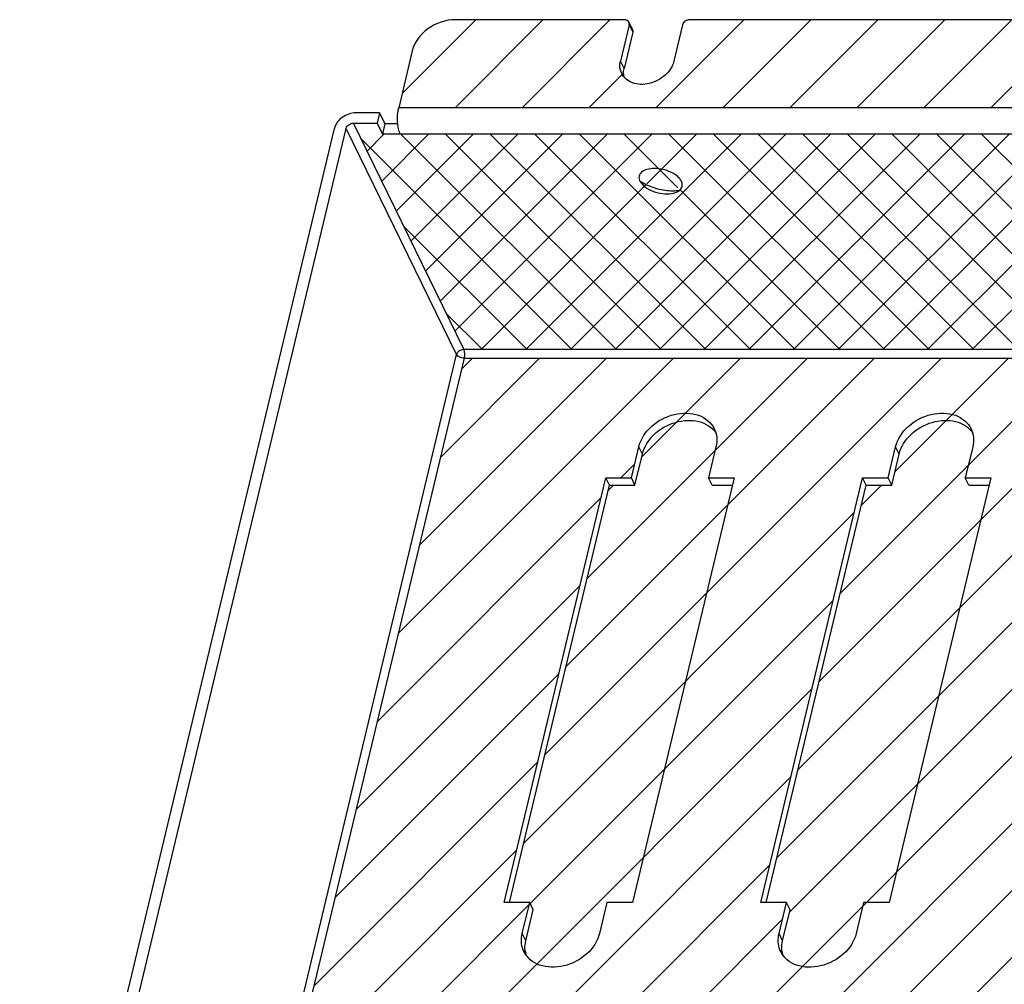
# Model space of a CAD drawing. Header units: inches. Extents: x 5771 to 6779, y 390 to 1103.
# Tile 7 of 17: x 6509 to 6587, y 732 to 809. Entities that reach past the tile are written whole.
import ezdxf

# ---------------------------------------------------------------- set-up
doc = ezdxf.new("R2010")
doc.units = ezdxf.units.IN
doc.header["$LTSCALE"] = 1.21
doc.header["$MEASUREMENT"] = 0
doc.layers.get('0').update_dxf_attribs({"linetype": 'CONTINUOUS'})

msp = doc.modelspace()

# ---------------------------------------------------------------- hatches: boundary and pattern name
at = {"ltscale": 5}
h = msp.add_hatch(dxfattribs=at)
h.set_pattern_fill('ANSI31,_O', color=256, scale=30)
h.set_pattern_definition([(45, (7238.933, -62.3452), (-2.65165, 2.65165), [])])
edge = h.paths.add_edge_path()
edge.add_spline(control_points=[(6698.59311, 808.29515), (6698.61022, 808.36659), (6698.60479, 808.44857), (6698.57253, 808.51457)], knot_values=[0, 0, 0, 0, 1, 1, 1, 1], degree=3, periodic=0)
edge.add_spline(control_points=[(6698.57253, 808.51457), (6698.54393, 808.57309), (6698.43713, 808.67711), (6698.29475, 808.70471), (6698.22135, 808.70471)], knot_values=[0, 0, 0, 0, 0.47017398, 1, 1, 1, 1], degree=3, periodic=0)
edge.add_line((6698.22135, 808.70471), (6632.91258, 808.70471))
edge.add_spline(control_points=[(6632.91258, 808.70471), (6632.78579, 808.70471), (6632.53786, 808.6217), (6632.37228, 808.41054), (6632.34464, 808.29515)], knot_values=[0, 0, 0, 0, 0.51657484, 1, 1, 1, 1], degree=3, periodic=0)
edge.add_line((6632.34464, 808.29515), (6631.658, 805.4282))
edge.add_spline(control_points=[(6631.658, 805.4282), (6631.55681, 805.00569), (6631.01288, 804.20115), (6629.95992, 803.65827), (6629.03486, 803.55425), (6628.38869, 803.66532), (6627.8509, 803.96071), (6627.60386, 804.27299), (6627.52193, 804.44077)], knot_values=[0, 0, 0, 0, 0.24953882, 0.52212436, 0.6549576, 0.77882432, 0.89275525, 1, 1, 1, 1], degree=3, periodic=0)
edge.add_arc((6628.74184, 805.03452), 1.35674, 191.4573536, 205.9529839, ccw=False)
edge.add_spline(control_points=[(6627.41214, 804.76502), (6627.40136, 804.81814), (6627.37002, 805.03838), (6627.39026, 805.26488), (6627.42937, 805.4282)], knot_values=[0, 0, 0, 0, 0.2439863, 1, 1, 1, 1], degree=3, periodic=0)
edge.add_line((6627.42937, 805.4282), (6628.11601, 808.29515))
edge.add_spline(control_points=[(6628.11601, 808.29515), (6628.13312, 808.36659), (6628.12769, 808.44857), (6628.09543, 808.51457)], knot_values=[0, 0, 0, 0, 1, 1, 1, 1], degree=3, periodic=0)
edge.add_spline(control_points=[(6628.09543, 808.51457), (6628.06683, 808.57309), (6627.96004, 808.67711), (6627.81766, 808.70471), (6627.74426, 808.70471)], knot_values=[0, 0, 0, 0, 0.47017398, 1, 1, 1, 1], degree=3, periodic=0)
edge.add_line((6627.74426, 808.70471), (6562.43548, 808.70471))
edge.add_spline(control_points=[(6562.43548, 808.70471), (6562.30869, 808.70471), (6562.06077, 808.6217), (6561.89518, 808.41054), (6561.86754, 808.29515)], knot_values=[0, 0, 0, 0, 0.51657484, 1, 1, 1, 1], degree=3, periodic=0)
edge.add_line((6561.86754, 808.29515), (6561.1809, 805.4282))
edge.add_spline(control_points=[(6561.1809, 805.4282), (6561.07971, 805.00569), (6560.53579, 804.20115), (6559.48282, 803.65827), (6558.55776, 803.55425), (6557.91159, 803.66532), (6557.3738, 803.96071), (6557.12676, 804.27299), (6557.04483, 804.44077)], knot_values=[0, 0, 0, 0, 0.24953882, 0.52212436, 0.6549576, 0.77882432, 0.89275525, 1, 1, 1, 1], degree=3, periodic=0)
edge.add_arc((6558.26475, 805.03452), 1.35674, 191.4573536, 205.9529839, ccw=False)
edge.add_spline(control_points=[(6556.93505, 804.76502), (6556.92427, 804.81814), (6556.89292, 805.03838), (6556.91316, 805.26488), (6556.95227, 805.4282)], knot_values=[0, 0, 0, 0, 0.2439863, 1, 1, 1, 1], degree=3, periodic=0)
edge.add_line((6556.95227, 805.4282), (6557.63892, 808.29515))
edge.add_spline(control_points=[(6557.63892, 808.29515), (6557.65603, 808.36659), (6557.6506, 808.44857), (6557.61834, 808.51457)], knot_values=[0, 0, 0, 0, 1, 1, 1, 1], degree=3, periodic=0)
edge.add_spline(control_points=[(6557.61834, 808.51457), (6557.58973, 808.57309), (6557.48294, 808.67711), (6557.34056, 808.70471), (6557.26716, 808.70471)], knot_values=[0, 0, 0, 0, 0.47017398, 1, 1, 1, 1], degree=3, periodic=0)
edge.add_line((6557.26716, 808.70471), (6543.87651, 808.70471))
edge.add_spline(control_points=[(6543.87651, 808.70471), (6543.11578, 808.70471), (6541.62835, 808.20649), (6540.6347, 806.93967), (6540.46888, 806.24733)], knot_values=[0, 0, 0, 0, 0.51657272, 1, 1, 1, 1], degree=3, periodic=0)
edge.add_line((6540.46888, 806.24733), (6539.38987, 801.74213))
edge.add_line((6539.38987, 801.74213), (6717.93185, 801.74213))
edge.add_line((6717.93185, 801.74213), (6719.01086, 806.24733))
edge.add_spline(control_points=[(6719.01086, 806.24733), (6719.02587, 806.31002), (6719.0741, 806.55655), (6719.07962, 806.81199), (6719.05599, 806.99719)], knot_values=[0, 0, 0, 0, 0.25666653, 1, 1, 1, 1], degree=3, periodic=0)
edge.add_spline(control_points=[(6719.05599, 806.99719), (6719.03133, 807.19051), (6718.97521, 807.38249), (6718.89033, 807.55799)], knot_values=[0, 0, 0, 0, 0.98886405, 0.98886405, 0.98886405, 0.98886405], degree=3, periodic=0)
edge.add_line((6718.89033, 807.55799), (6718.8874, 807.56398))
edge.add_spline(control_points=[(6718.88745, 807.56391), (6718.80233, 807.73822), (6718.56706, 808.06683), (6717.88504, 808.56835), (6717.22065, 808.70471), (6716.78032, 808.70471)], knot_values=[0, 0, 0, 0, 0.23204001, 0.47331225, 1, 1, 1, 1], degree=3, periodic=0)
edge.add_line((6716.78032, 808.70471), (6703.38967, 808.70471))
edge.add_spline(control_points=[(6703.38967, 808.70471), (6703.26288, 808.70471), (6703.01496, 808.6217), (6702.84937, 808.41054), (6702.82174, 808.29515)], knot_values=[0, 0, 0, 0, 0.51657484, 1, 1, 1, 1], degree=3, periodic=0)
edge.add_line((6702.82174, 808.29515), (6702.13509, 805.4282))
edge.add_spline(control_points=[(6702.13509, 805.4282), (6702.0339, 805.00569), (6701.48998, 804.20115), (6700.43702, 803.65827), (6699.51195, 803.55425), (6698.86578, 803.66532), (6698.32799, 803.96071), (6698.08096, 804.27299), (6697.99903, 804.44077)], knot_values=[0, 0, 0, 0, 0.24953882, 0.52212436, 0.6549576, 0.77882432, 0.89275525, 1, 1, 1, 1], degree=3, periodic=0)
edge.add_arc((6699.21894, 805.03452), 1.35674, 191.4573536, 205.9529839, ccw=False)
edge.add_spline(control_points=[(6697.88924, 804.76502), (6697.87846, 804.81814), (6697.84712, 805.03838), (6697.86735, 805.26488), (6697.90647, 805.4282)], knot_values=[0, 0, 0, 0, 0.2439863, 1, 1, 1, 1], degree=3, periodic=0)
edge.add_line((6697.90647, 805.4282), (6698.59311, 808.29515))
edge = h.paths.add_edge_path()
edge.add_spline(control_points=[(6670.44079, 690.75032), (6670.54198, 691.17283), (6671.0859, 691.97737), (6672.13886, 692.52025), (6673.06393, 692.62427), (6673.7101, 692.5132), (6674.24789, 692.21781), (6674.49493, 691.90554), (6674.57686, 691.73775)], knot_values=[0, 0, 0, 0, 0.24953882, 0.52212436, 0.6549576, 0.77882432, 0.89275525, 1, 1, 1, 1], degree=3, periodic=0)
edge.add_spline(control_points=[(6674.57686, 691.73775), (6674.62375, 691.64172), (6674.65892, 691.53938), (6674.68202, 691.43424)], knot_values=[0, 0, 0, 0, 0.3183947, 0.3183947, 0.3183947, 0.3183947], degree=3, periodic=0)
edge.add_spline(control_points=[(6674.69887, 691.41358), (6674.69332, 691.42052), (6674.68771, 691.42741), (6674.68202, 691.43424)], knot_values=[0.92725563, 0.92725563, 0.92725563, 0.92725563, 1, 1, 1, 1], degree=3, periodic=0)
edge.add_spline(control_points=[(6674.68202, 691.43424), (6674.69432, 691.37823), (6674.73, 691.14996), (6674.70944, 690.91744), (6674.66941, 690.75032)], knot_values=[0.3183947, 0.3183947, 0.3183947, 0.3183947, 0.48801413, 1, 1, 1, 1], degree=3, periodic=0)
edge.add_line((6674.66941, 690.75032), (6673.98277, 687.88337))
edge.add_spline(control_points=[(6673.98277, 687.88337), (6673.96566, 687.81193), (6673.97109, 687.72995), (6674.00335, 687.66395)], knot_values=[0, 0, 0, 0, 1, 1, 1, 1], degree=3, periodic=0)
edge.add_spline(control_points=[(6674.00335, 687.66395), (6674.03196, 687.60543), (6674.13875, 687.50141), (6674.28113, 687.47381), (6674.35453, 687.47381)], knot_values=[0, 0, 0, 0, 0.47017398, 1, 1, 1, 1], degree=3, periodic=0)
edge.add_line((6674.35453, 687.47381), (6689.15472, 687.47381))
edge.add_spline(control_points=[(6689.15472, 687.47381), (6689.53508, 687.47381), (6690.2788, 687.72292), (6690.77563, 688.35633), (6690.85854, 688.7025)], knot_values=[0, 0, 0, 0, 0.51657272, 1, 1, 1, 1], degree=3, periodic=0)
edge.add_line((6690.85854, 688.7025), (6692.23182, 694.4364))
edge.add_line((6692.23182, 694.4364), (6513.68984, 694.4364))
edge.add_line((6513.68984, 694.4364), (6512.61083, 689.93119))
edge.add_spline(control_points=[(6512.61083, 689.93119), (6512.55747, 689.70837), (6512.52696, 689.36321), (6512.58936, 689.02507), (6512.61927, 688.918)], knot_values=[0, 0, 0, 0, 0.51198694, 0.75884146, 0.75884146, 0.75884146, 0.75884146], degree=3, periodic=0)
edge.add_spline(control_points=[(6512.61927, 688.918), (6512.64849, 688.8134), (6512.68688, 688.71159), (6512.73424, 688.61461)], knot_values=[0.75884146, 0.75884146, 0.75884146, 0.75884146, 1, 1, 1, 1], degree=3, periodic=0)
edge.add_line((6512.73413, 688.61487), (6512.73718, 688.60861))
edge.add_spline(control_points=[(6512.73718, 688.60861), (6512.83284, 688.41466), (6513.01301, 688.17505), (6513.23659, 687.98807), (6513.29675, 687.94313)], knot_values=[0.00759127, 0.00759127, 0.00759127, 0.00759127, 0.74415956, 1, 1, 1, 1], degree=3, periodic=0)
edge.add_spline(control_points=[(6513.29675, 687.94313), (6513.39973, 687.8662), (6513.86611, 687.58219), (6514.42638, 687.47381), (6514.84137, 687.47381)], knot_values=[0, 0, 0, 0, 0.23648771, 1, 1, 1, 1], degree=3, periodic=0)
edge.add_line((6514.84137, 687.47381), (6528.23201, 687.47381))
edge.add_spline(control_points=[(6528.23201, 687.47381), (6528.35881, 687.47381), (6528.60673, 687.55682), (6528.77232, 687.76798), (6528.79995, 687.88337)], knot_values=[0, 0, 0, 0, 0.51657484, 1, 1, 1, 1], degree=3, periodic=0)
edge.add_line((6528.79995, 687.88337), (6529.4866, 690.75032))
edge.add_spline(control_points=[(6529.4866, 690.75032), (6529.58779, 691.17283), (6530.13171, 691.97737), (6531.18467, 692.52025), (6532.10974, 692.62427), (6532.75591, 692.5132), (6533.2937, 692.21781), (6533.54073, 691.90554), (6533.62266, 691.73775)], knot_values=[0, 0, 0, 0, 0.24953882, 0.52212436, 0.6549576, 0.77882432, 0.89275525, 1, 1, 1, 1], degree=3, periodic=0)
edge.add_spline(control_points=[(6533.62266, 691.73775), (6533.66955, 691.64172), (6533.70473, 691.53938), (6533.72783, 691.43424)], knot_values=[0, 0, 0, 0, 0.31839469, 0.31839469, 0.31839469, 0.31839469], degree=3, periodic=0)
edge.add_spline(control_points=[(6533.74468, 691.41358), (6533.73913, 691.42052), (6533.73351, 691.42741), (6533.72783, 691.43424)], knot_values=[0.9272556, 0.9272556, 0.9272556, 0.9272556, 1, 1, 1, 1], degree=3, periodic=0)
edge.add_spline(control_points=[(6533.72783, 691.43424), (6533.74013, 691.37823), (6533.7758, 691.14996), (6533.75525, 690.91744), (6533.71522, 690.75032)], knot_values=[0.31839469, 0.31839469, 0.31839469, 0.31839469, 0.48801413, 1, 1, 1, 1], degree=3, periodic=0)
edge.add_line((6533.71522, 690.75032), (6533.02858, 687.88337))
edge.add_spline(control_points=[(6533.02858, 687.88337), (6533.01147, 687.81193), (6533.0169, 687.72995), (6533.04916, 687.66395)], knot_values=[0, 0, 0, 0, 1, 1, 1, 1], degree=3, periodic=0)
edge.add_spline(control_points=[(6533.04916, 687.66395), (6533.07776, 687.60543), (6533.18456, 687.50141), (6533.32694, 687.47381), (6533.40033, 687.47381)], knot_values=[0, 0, 0, 0, 0.47017398, 1, 1, 1, 1], degree=3, periodic=0)
edge.add_line((6533.40033, 687.47381), (6598.70911, 687.47381))
edge.add_spline(control_points=[(6598.70911, 687.47381), (6598.8359, 687.47381), (6599.08383, 687.55682), (6599.24941, 687.76798), (6599.27705, 687.88337)], knot_values=[0, 0, 0, 0, 0.51657484, 1, 1, 1, 1], degree=3, periodic=0)
edge.add_line((6599.27705, 687.88337), (6599.96369, 690.75032))
edge.add_spline(control_points=[(6599.96369, 690.75032), (6600.06488, 691.17283), (6600.60881, 691.97737), (6601.66177, 692.52025), (6602.58683, 692.62427), (6603.233, 692.5132), (6603.77079, 692.21781), (6604.01783, 691.90554), (6604.09976, 691.73775)], knot_values=[0, 0, 0, 0, 0.24953882, 0.52212436, 0.6549576, 0.77882432, 0.89275525, 1, 1, 1, 1], degree=3, periodic=0)
edge.add_spline(control_points=[(6604.09976, 691.73775), (6604.14665, 691.64172), (6604.18183, 691.53938), (6604.20492, 691.43424)], knot_values=[0, 0, 0, 0, 0.31839469, 0.31839469, 0.31839469, 0.31839469], degree=3, periodic=0)
edge.add_spline(control_points=[(6604.22177, 691.41358), (6604.21623, 691.42052), (6604.21061, 691.42741), (6604.20492, 691.43424)], knot_values=[0.9272556, 0.9272556, 0.9272556, 0.9272556, 1, 1, 1, 1], degree=3, periodic=0)
edge.add_spline(control_points=[(6604.20492, 691.43424), (6604.21723, 691.37823), (6604.2529, 691.14996), (6604.23234, 690.91744), (6604.19232, 690.75032)], knot_values=[0.31839469, 0.31839469, 0.31839469, 0.31839469, 0.48801413, 1, 1, 1, 1], degree=3, periodic=0)
edge.add_line((6604.19232, 690.75032), (6603.50568, 687.88337))
edge.add_spline(control_points=[(6603.50568, 687.88337), (6603.48857, 687.81193), (6603.494, 687.72995), (6603.52626, 687.66395)], knot_values=[0, 0, 0, 0, 1, 1, 1, 1], degree=3, periodic=0)
edge.add_spline(control_points=[(6603.52626, 687.66395), (6603.55486, 687.60543), (6603.66165, 687.50141), (6603.80403, 687.47381), (6603.87743, 687.47381)], knot_values=[0, 0, 0, 0, 0.47017398, 1, 1, 1, 1], degree=3, periodic=0)
edge.add_line((6603.87743, 687.47381), (6669.18621, 687.47381))
edge.add_spline(control_points=[(6669.18621, 687.47381), (6669.313, 687.47381), (6669.56092, 687.55682), (6669.72651, 687.76798), (6669.75415, 687.88337)], knot_values=[0, 0, 0, 0, 0.51657484, 1, 1, 1, 1], degree=3, periodic=0)
edge.add_line((6669.75415, 687.88337), (6670.44079, 690.75032))
h.paths.add_polyline_path([(6716.94299, 781.91925), (6544.59, 781.91925), (6531.74696, 728.29549), (6704.09995, 728.29549)])
h.paths.add_polyline_path([(6654.38413, 761.14716), (6656.40447, 761.14716), (6656.99302, 763.60455), (6657.27317, 763.03093), (6656.68462, 760.57355), (6654.66428, 760.57355), (6649.44193, 738.76859), (6651.04474, 738.76859), (6651.32489, 738.19498), (6650.73634, 735.7376), (6650.45619, 736.31121), (6651.04474, 738.76859), (6649.02439, 738.76859)], flags=16)
h.paths.add_polyline_path([(6640.53138, 754.10393), (6642.55173, 754.10393), (6642.41435, 753.53032), (6640.81154, 753.53032)], flags=16)
h.paths.add_polyline_path([(6626.93704, 772.44622), (6626.79966, 771.87261), (6625.19685, 771.87261), (6624.9167, 772.44622)], flags=16)
h.paths.add_polyline_path([(6635.01192, 756.56132), (6635.29207, 755.9877), (6634.70352, 753.53032), (6632.68318, 753.53032), (6629.09504, 738.5487), (6630.69785, 738.5487), (6630.978, 737.97509), (6630.38945, 735.5177), (6630.1093, 736.09131), (6630.69785, 738.5487), (6628.6775, 738.5487), (6632.40303, 754.10393), (6634.42337, 754.10393)], flags=16)
h.paths.add_polyline_path([(6662.51248, 761.14716), (6664.53283, 761.14716), (6664.39545, 760.57355), (6662.79264, 760.57355)], flags=16)
h.paths.add_polyline_path([(6619.67739, 774.32999), (6619.08884, 771.87261), (6617.06849, 771.87261), (6609.1545, 738.82922), (6610.75731, 738.82922), (6611.03747, 738.25561), (6610.44892, 735.79822), (6610.16876, 736.37183), (6610.75731, 738.82922), (6608.73697, 738.82922), (6616.78834, 772.44622), (6618.80868, 772.44622), (6619.39723, 774.9036)], flags=16)
h.paths.add_polyline_path([(6674.34289, 761.14728), (6676.36324, 761.14728), (6676.95179, 763.60467), (6677.23194, 763.03106), (6676.64339, 760.57367), (6674.62305, 760.57367), (6669.4007, 738.76871), (6671.00351, 738.76871), (6671.28366, 738.1951), (6670.69511, 735.73772), (6670.41495, 736.31133), (6671.00351, 738.76871), (6668.98316, 738.76871)], flags=16)
h.paths.add_polyline_path([(6606.60529, 772.44643), (6606.46791, 771.87282), (6604.8651, 771.87282), (6604.58495, 772.44643)], flags=16)
h.paths.add_polyline_path([(6682.47125, 761.14728), (6684.49159, 761.14728), (6684.35421, 760.57367), (6682.7514, 760.57367)], flags=16)
h.paths.add_polyline_path([(6599.34564, 774.3302), (6598.75709, 771.87282), (6596.73675, 771.87282), (6588.82276, 738.82943), (6590.42557, 738.82943), (6590.70572, 738.25582), (6590.11717, 735.79843), (6589.83702, 736.37204), (6590.42557, 738.82943), (6588.40522, 738.82943), (6596.45659, 772.44643), (6598.47694, 772.44643), (6599.06549, 774.90381)], flags=16)
h.paths.add_polyline_path([(6586.27355, 772.44664), (6586.13617, 771.87303), (6584.53336, 771.87303), (6584.2532, 772.44664)], flags=16)
h.paths.add_polyline_path([(6579.01389, 774.33041), (6578.42534, 771.87303), (6576.405, 771.87303), (6568.49101, 738.82964), (6570.09382, 738.82964), (6570.37397, 738.25603), (6569.78542, 735.79864), (6569.50527, 736.37226), (6570.09382, 738.82964), (6568.07348, 738.82964), (6576.12485, 772.44664), (6578.14519, 772.44664), (6578.73374, 774.90402)], flags=16)
h.paths.add_polyline_path([(6565.9418, 772.44685), (6565.80442, 771.87324), (6564.20161, 771.87324), (6563.92146, 772.44685)], flags=16)
h.paths.add_polyline_path([(6558.68215, 774.33062), (6558.0936, 771.87324), (6556.07325, 771.87324), (6548.15927, 738.82985), (6549.76207, 738.82985), (6550.04223, 738.25624), (6549.45368, 735.79886), (6549.17352, 736.37247), (6549.76207, 738.82985), (6547.74173, 738.82985), (6555.7931, 772.44685), (6557.81344, 772.44685), (6558.40199, 774.90423)], flags=16)
h = msp.add_hatch(dxfattribs=at)
h.set_pattern_fill('ANSI37', color=256, scale=20, style=0)
h.set_pattern_definition([(45, (7238.9331, -62.3452), (-1.767767, 1.767767), []), (135, (7238.9331, -62.3452), (-1.767767, -1.767767), [])])
h.paths.add_polyline_path([(6721.24176, 799.86796), (6720.9265, 800.51343), (6719.04711, 800.51343), (6719.46735, 799.65302), (6538.10628, 799.65302), (6537.68605, 800.51343), (6535.80666, 800.51343), (6544.54802, 782.61562), (6717.10977, 782.61562)])
edge = h.paths.add_edge_path(flags=16)
edge.add_spline(control_points=[(6632.10161, 795.20169), (6632.0056, 795.12297), (6631.88886, 795.06447), (6631.77496, 795.0243)], knot_values=[0, 0, 0, 0, 0.31265034, 0.31265034, 0.31265034, 0.31265034], degree=3, periodic=0)
edge.add_spline(control_points=[(6632.10829, 795.20264), (6632.10606, 795.20232), (6632.10384, 795.202), (6632.10161, 795.20169)], knot_values=[0.98740894, 0.98740894, 0.98740894, 0.98740894, 1, 1, 1, 1], degree=3, periodic=0)
edge.add_spline(control_points=[(6632.25228, 795.92454), (6632.29391, 795.83931), (6632.34807, 795.65778), (6632.2834, 795.38707), (6632.16795, 795.25608), (6632.10161, 795.20169)], knot_values=[0.31265034, 0.31265034, 0.31265034, 0.31265034, 0.55820484, 0.78398821, 1, 1, 1, 1], degree=3, periodic=0)
edge = h.paths.add_edge_path(flags=16)
edge.add_arc((6631.12905, 799.11251), 3.83622, 239.2222848, 240.1384075)
edge.add_spline(control_points=[(6629.21897, 795.78563), (6629.57142, 795.58326), (6630.343, 795.28159), (6631.16259, 795.16624), (6631.57445, 795.16624)], knot_values=[0, 0, 0, 0, 0.49666813, 1, 1, 1, 1], degree=3, periodic=0)
edge.add_arc((6630.97664, 798.86236), 3.54331, 239.2698632, 240.2724811, ccw=False)
edge = h.paths.add_edge_path(flags=16)
edge.add_spline(control_points=[(6561.62452, 795.20169), (6561.5285, 795.12297), (6561.41176, 795.06447), (6561.29786, 795.0243)], knot_values=[0, 0, 0, 0, 0.31265034, 0.31265034, 0.31265034, 0.31265034], degree=3, periodic=0)
edge.add_spline(control_points=[(6561.63119, 795.20264), (6561.62897, 795.20232), (6561.62674, 795.202), (6561.62452, 795.20169)], knot_values=[0.98740895, 0.98740895, 0.98740895, 0.98740895, 1, 1, 1, 1], degree=3, periodic=0)
edge.add_spline(control_points=[(6561.77518, 795.92454), (6561.81681, 795.83931), (6561.87097, 795.65778), (6561.8063, 795.38707), (6561.69086, 795.25608), (6561.62452, 795.20169)], knot_values=[0.31265034, 0.31265034, 0.31265034, 0.31265034, 0.55820485, 0.78398821, 1, 1, 1, 1], degree=3, periodic=0)
edge = h.paths.add_edge_path(flags=16)
edge.add_arc((6560.65196, 799.11251), 3.83622, 239.2222844, 240.1384075)
edge.add_spline(control_points=[(6558.74188, 795.78563), (6559.09432, 795.58326), (6559.8659, 795.28159), (6560.68549, 795.16624), (6561.09735, 795.16624)], knot_values=[0, 0, 0, 0, 0.49666813, 1, 1, 1, 1], degree=3, periodic=0)
edge.add_arc((6560.49954, 798.86236), 3.54331, 239.2698627, 240.2724811, ccw=False)
edge = h.paths.add_edge_path(flags=16)
edge.add_spline(control_points=[(6702.57871, 795.20169), (6702.4827, 795.12297), (6702.36596, 795.06447), (6702.25205, 795.0243)], knot_values=[0, 0, 0, 0, 0.31265034, 0.31265034, 0.31265034, 0.31265034], degree=3, periodic=0)
edge.add_spline(control_points=[(6702.58538, 795.20264), (6702.58316, 795.20232), (6702.58094, 795.202), (6702.57871, 795.20169)], knot_values=[0.98740895, 0.98740895, 0.98740895, 0.98740895, 1, 1, 1, 1], degree=3, periodic=0)
edge.add_spline(control_points=[(6702.72938, 795.92454), (6702.77101, 795.83931), (6702.82517, 795.65778), (6702.76049, 795.38707), (6702.64505, 795.25608), (6702.57871, 795.20169)], knot_values=[0.31265034, 0.31265034, 0.31265034, 0.31265034, 0.55820485, 0.78398821, 1, 1, 1, 1], degree=3, periodic=0)
edge = h.paths.add_edge_path(flags=16)
edge.add_arc((6701.60615, 799.11251), 3.83622, 239.2222848, 240.1384075)
edge.add_spline(control_points=[(6699.69607, 795.78563), (6700.04852, 795.58326), (6700.82009, 795.28159), (6701.63968, 795.16624), (6702.05155, 795.16624)], knot_values=[0, 0, 0, 0, 0.49666813, 1, 1, 1, 1], degree=3, periodic=0)
edge.add_arc((6701.45374, 798.86236), 3.54331, 239.2698632, 240.2724811, ccw=False)

# ---------------------------------------------------------------- linework, layer by layer
at = {"color": 7, "linetype": 'Continuous'}
for p, q in [((6557.26716, 808.70471), (6543.87651, 808.70471)), ((6557.61835, 808.51458), (6557.8985, 807.94097)), ((6627.74426, 808.70471), (6562.43548, 808.70471)), ((6557.63892, 808.29515), (6556.95227, 805.4282)), ((6557.91907, 807.72154), (6557.23243, 804.85459)), ((6557.63892, 808.29515), (6557.91907, 807.72154)), ((6561.86754, 808.29515), (6561.1809, 805.4282)), ((6540.46888, 806.24733), (6539.38987, 801.74213)), ((6557.23243, 804.85459), (6556.95227, 805.4282)), ((6717.93185, 801.74213), (6539.38987, 801.74213)), ((6537.88224, 801.33256), (6536.00285, 801.33256)), ((6537.88224, 801.33256), (6537.68605, 800.51343)), ((6537.88224, 801.33256), (6538.30247, 800.47215)), ((6509.38373, 696.07465), (6534.29903, 800.10387)), ((6510.32343, 696.07465), (6535.23872, 800.10387)), ((6543.98008, 782.20605), (6535.23872, 800.10387)), ((6544.54802, 782.61562), (6535.80666, 800.51343)), ((6535.80666, 800.51343), (6537.68605, 800.51343)), ((6537.68605, 800.51343), (6538.10628, 799.65302)), ((6538.30247, 800.47215), (6538.10628, 799.65302)), ((6539.32027, 800.47215), (6538.30247, 800.47215)), ((6719.46735, 799.65302), (6538.10628, 799.65302)), ((6558.48625, 795.92454), (6558.68248, 795.65073)), ((6531.13704, 728.5823), (6543.98008, 782.20605)), ((6531.74696, 728.29549), (6544.59, 781.91925)), ((6544.54802, 782.61562), (6717.10977, 782.61562)), ((6544.59, 781.91925), (6716.94299, 781.91925)), ((6557.81344, 772.44685), (6558.40199, 774.90423)), ((6558.68215, 774.33062), (6558.40199, 774.90423)), ((6564.51001, 774.90423), (6563.92146, 772.44685)), ((6578.14519, 772.44664), (6578.73374, 774.90402)), ((6579.01389, 774.33041), (6578.73374, 774.90402)), ((6584.84175, 774.90402), (6584.2532, 772.44664)), ((6558.0936, 771.87324), (6558.68215, 774.33062)), ((6578.42534, 771.87303), (6579.01389, 774.33041)), ((6547.74173, 738.82985), (6555.7931, 772.44685)), ((6548.15927, 738.82985), (6556.07325, 771.87324)), ((6556.07325, 771.87324), (6555.7931, 772.44685)), ((6555.7931, 772.44685), (6557.81344, 772.44685)), ((6556.07325, 771.87324), (6558.0936, 771.87324)), ((6558.0936, 771.87324), (6557.81344, 772.44685)), ((6565.9418, 772.44685), (6557.89043, 738.82985)), ((6564.20161, 771.87324), (6563.92146, 772.44685)), ((6563.92146, 772.44685), (6565.9418, 772.44685)), ((6564.20161, 771.87324), (6565.80442, 771.87324)), ((6568.07348, 738.82964), (6576.12485, 772.44664)), ((6568.49101, 738.82964), (6576.405, 771.87303)), ((6576.405, 771.87303), (6576.12485, 772.44664)), ((6576.12485, 772.44664), (6578.14519, 772.44664)), ((6576.405, 771.87303), (6578.42534, 771.87303)), ((6578.42534, 771.87303), (6578.14519, 772.44664)), ((6586.27355, 772.44664), (6578.22218, 738.82964)), ((6584.53336, 771.87303), (6584.2532, 772.44664)), ((6584.2532, 772.44664), (6586.27355, 772.44664)), ((6584.53336, 771.87303), (6586.13617, 771.87303)), ((6549.76207, 738.82985), (6547.74173, 738.82985)), ((6549.17352, 736.37247), (6549.76207, 738.82985)), ((6549.45368, 735.79886), (6550.04223, 738.25624)), ((6550.04223, 738.25624), (6549.76207, 738.82985)), ((6555.87009, 738.82985), (6555.28154, 736.37247)), ((6557.89043, 738.82985), (6555.87009, 738.82985)), ((6570.09382, 738.82964), (6568.07348, 738.82964)), ((6569.50527, 736.37226), (6570.09382, 738.82964)), ((6569.78542, 735.79864), (6570.37397, 738.25603)), ((6570.37397, 738.25603), (6570.09382, 738.82964)), ((6576.20183, 738.82964), (6575.61328, 736.37225)), ((6578.22218, 738.82964), (6576.20183, 738.82964)), ((6549.45368, 735.79886), (6549.17352, 736.37247)), ((6569.78542, 735.79864), (6569.50527, 736.37226))]:
    msp.add_line(p, q, dxfattribs=at)
for centre, radius, start, end in [((6558.26475, 805.03452), 1.35674, 191.4573534, 205.9529838), ((6558.61586, 804.47365), 1.42883, 181.8525498, 190.9674454), ((6560.49954, 798.86236), 3.54331, 234.7434902, 239.269876), ((6560.65196, 799.11251), 3.83622, 239.2222966, 240.1384075), ((6551.3842, 735.23826), 1.99537, 187.5466041, 196.3800526), ((6571.71595, 735.23805), 1.99537, 187.5466041, 196.3800526)]:
    msp.add_arc(centre, radius, start, end, dxfattribs=at)
for points, knots in [([(6543.87651, 808.70471), (6543.11578, 808.70471), (6541.62835, 808.20649), (6540.6347, 806.93967), (6540.46888, 806.24733)], [0, 0, 0, 0, 0.51657272, 1, 1, 1, 1]), ([(6557.61834, 808.51457), (6557.58973, 808.57309), (6557.48294, 808.67711), (6557.34056, 808.70471), (6557.26716, 808.70471)], [0, 0, 0, 0, 0.47017398, 1, 1, 1, 1]), ([(6562.43548, 808.70471), (6562.30869, 808.70471), (6562.06077, 808.6217), (6561.89518, 808.41054), (6561.86754, 808.29515)], [0, 0, 0, 0, 0.51657484, 1, 1, 1, 1]), ([(6556.93505, 804.76502), (6556.92427, 804.81814), (6556.89292, 805.03838), (6556.91316, 805.26488), (6556.95227, 805.4282)], [0, 0, 0, 0, 0.2439863, 1, 1, 1, 1]), ([(6561.1809, 805.4282), (6561.07971, 805.00569), (6560.53579, 804.20115), (6559.48282, 803.65827), (6558.55776, 803.55425), (6557.91159, 803.66532), (6557.3738, 803.96071), (6557.12676, 804.27299), (6557.04483, 804.44077)], [0, 0, 0, 0, 0.24953882, 0.52212436, 0.6549576, 0.77882432, 0.89275525, 1, 1, 1, 1]), ([(6539.51583, 799.65302), (6539.45074, 799.78628), (6539.35669, 800.10861), (6539.27093, 800.80952), (6539.3026, 801.37775), (6539.38987, 801.74213)], [0, 0, 0, 0, 0.2099512, 0.4695979, 1, 1, 1, 1]), ([(6536.00285, 801.33256), (6535.62248, 801.33256), (6534.87876, 801.08345), (6534.38194, 800.45004), (6534.29903, 800.10387)], [0, 0, 0, 0, 0.51657272, 1, 1, 1, 1]), ([(6535.23872, 800.10387), (6535.26636, 800.21926), (6535.43195, 800.43043), (6535.67987, 800.51343), (6535.80666, 800.51343)], [0, 0, 0, 0, 0.48342516, 1, 1, 1, 1]), ([(6561.77518, 795.92454), (6561.70271, 796.07294), (6561.44903, 796.35663), (6560.93676, 796.66492), (6560.31373, 796.8739), (6559.66542, 796.95263), (6559.08141, 796.88904), (6558.62226, 796.69146), (6558.36929, 796.31739), (6558.42931, 796.04113), (6558.48625, 795.92454)], [0, 0, 0, 0, 0.11526494, 0.25711617, 0.41433787, 0.57044049, 0.70930858, 0.82085338, 0.90944483, 1, 1, 1, 1]), ([(6558.68243, 795.65072), (6558.83233, 795.49321), (6559.22611, 795.22482), (6559.9046, 794.98015), (6560.62035, 794.89093), (6561.09284, 794.95199), (6561.29786, 795.0243)], [0, 0, 0, 0, 0.23296331, 0.5000277, 0.76707891, 1, 1, 1, 1]), ([(6558.74188, 795.78563), (6559.09432, 795.58326), (6559.8659, 795.28159), (6560.68549, 795.16624), (6561.09735, 795.16624)], [0, 0, 0, 0, 0.49666813, 1, 1, 1, 1]), ([(6561.09735, 795.16624), (6561.14329, 795.16624), (6561.3217, 795.16918), (6561.50001, 795.18394), (6561.63119, 795.20264)], [0, 0, 0, 0, 0.25741165, 1, 1, 1, 1]), ([(6561.29786, 795.0243), (6561.49046, 795.09223), (6561.77688, 795.26393), (6561.87097, 795.65778), (6561.81681, 795.83931), (6561.77518, 795.92454)], [0, 0, 0, 0, 0.52866213, 0.75444549, 1, 1, 1, 1]), ([(6543.98008, 782.20605), (6544.00772, 782.32145), (6544.1733, 782.53261), (6544.42123, 782.61562), (6544.54802, 782.61562)], [0, 0, 0, 0, 0.48342517, 1, 1, 1, 1]), ([(6544.59, 781.91925), (6544.46245, 781.91925), (6544.2339, 781.9703), (6544.02566, 782.11273), (6543.98008, 782.20605)], [0, 0, 0, 0, 0.55118882, 1, 1, 1, 1]), ([(6544.59, 781.91925), (6544.6191, 782.04073), (6544.63048, 782.2771), (6544.59633, 782.5167), (6544.54802, 782.61562)], [0, 0, 0, 0, 0.53156749, 1, 1, 1, 1]), ([(6558.40199, 774.90423), (6558.54816, 775.51452), (6559.33383, 776.67665), (6560.85477, 777.4608), (6562.19097, 777.61105), (6563.12433, 777.45062), (6563.90114, 777.02394), (6564.25797, 776.57288), (6564.37631, 776.33053)], [0, 0, 0, 0, 0.24953883, 0.52212436, 0.6549576, 0.77882432, 0.89275525, 1, 1, 1, 1]), ([(6578.73374, 774.90402), (6578.87991, 775.51431), (6579.66557, 776.67643), (6581.18652, 777.46059), (6582.52272, 777.61083), (6583.45608, 777.45041), (6584.23288, 777.02373), (6584.58972, 776.57267), (6584.70806, 776.33031)], [0, 0, 0, 0, 0.24953883, 0.52212436, 0.6549576, 0.77882432, 0.89275525, 1, 1, 1, 1]), ([(6558.68215, 774.33062), (6558.82074, 774.90931), (6559.54397, 776.01957), (6560.95953, 776.81383), (6562.22774, 777.03063), (6563.13959, 776.94805), (6563.93301, 776.62288), (6564.34048, 776.24464), (6564.49216, 776.03245)], [0, 0, 0, 0, 0.24679668, 0.51708413, 0.65030736, 0.77581387, 0.89182505, 1, 1, 1, 1]), ([(6579.01389, 774.33041), (6579.15249, 774.9091), (6579.87572, 776.01935), (6581.29128, 776.81362), (6582.55948, 777.03041), (6583.47133, 776.94784), (6584.26476, 776.62267), (6584.67223, 776.24443), (6584.82391, 776.03224)], [0, 0, 0, 0, 0.24679668, 0.51708413, 0.65030736, 0.77581387, 0.89182505, 1, 1, 1, 1]), ([(6564.37631, 776.33053), (6564.48013, 776.11792), (6564.61139, 775.63838), (6564.56782, 775.14562), (6564.51001, 774.90423)], [0, 0, 0, 0, 0.48801412, 1, 1, 1, 1]), ([(6584.70806, 776.33031), (6584.81187, 776.11771), (6584.94313, 775.63817), (6584.89957, 775.14541), (6584.84175, 774.90402)], [0, 0, 0, 0, 0.48801412, 1, 1, 1, 1]), ([(6549.12597, 735.54981), (6549.1171, 735.61662), (6549.09438, 735.8915), (6549.12504, 736.17002), (6549.17352, 736.37247)], [0, 0, 0, 0, 0.24455979, 1, 1, 1, 1]), ([(6555.28154, 736.37247), (6555.13537, 735.76218), (6554.3497, 734.60005), (6552.82876, 733.8159), (6551.49256, 733.66565), (6550.5592, 733.82608), (6549.78239, 734.25276), (6549.42556, 734.70382), (6549.30722, 734.94618)], [0, 0, 0, 0, 0.24953883, 0.52212436, 0.6549576, 0.77882432, 0.89275525, 1, 1, 1, 1]), ([(6569.45771, 735.5496), (6569.44884, 735.61641), (6569.42612, 735.89129), (6569.45678, 736.16981), (6569.50527, 736.37226)], [0, 0, 0, 0, 0.24455979, 1, 1, 1, 1]), ([(6575.61328, 736.37225), (6575.46712, 735.76196), (6574.68145, 734.59984), (6573.16051, 733.81569), (6571.8243, 733.66544), (6570.89095, 733.82587), (6570.11414, 734.25255), (6569.75731, 734.70361), (6569.63896, 734.94596)], [0, 0, 0, 0, 0.24953883, 0.52212436, 0.6549576, 0.77882432, 0.89275525, 1, 1, 1, 1]), ([(6549.40612, 734.9762), (6549.39725, 735.043), (6549.37453, 735.31789), (6549.40519, 735.59641), (6549.45368, 735.79886)], [0, 0, 0, 0, 0.24455979, 1, 1, 1, 1]), ([(6569.73787, 734.97599), (6569.729, 735.04279), (6569.70628, 735.31768), (6569.73694, 735.5962), (6569.78542, 735.79864)], [0, 0, 0, 0, 0.24455979, 1, 1, 1, 1])]:
    msp.add_open_spline(points, degree=3, knots=knots, dxfattribs=at)
for points in [[(6557.63892, 808.29515), (6557.65603, 808.36659), (6557.6506, 808.44857), (6557.61834, 808.51457)], [(6557.89849, 807.94096), (6557.93075, 807.87496), (6557.93618, 807.79298), (6557.91907, 807.72154)], [(6557.18778, 804.42746), (6557.18303, 804.57053), (6557.19909, 804.71537), (6557.23243, 804.85459)], [(6549.30722, 734.94618), (6549.21503, 735.13496), (6549.15363, 735.34155), (6549.12597, 735.54981)], [(6569.63896, 734.94596), (6569.54678, 735.13475), (6569.48537, 735.34134), (6569.45771, 735.5496)]]:
    msp.add_open_spline(points, degree=3, dxfattribs=at)

doc.saveas('drawing.dxf')
